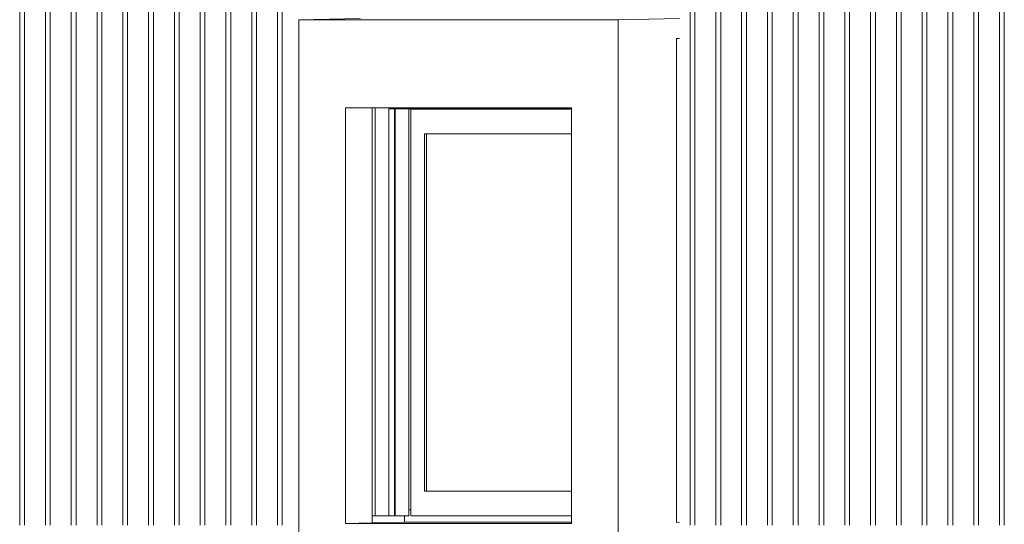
# Model space of a CAD drawing. Extents: x 0 to 92550, y 0 to 59400.
# Tile 31 of 105: x 11448 to 14136, y 43302 to 44679. Entities that reach past the tile are written whole.
import ezdxf
from ezdxf.xclip import XClip

# ---------------------------------------------------------------- set-up
doc = ezdxf.new("R2010")
doc.units = 0
doc.header["$MEASUREMENT"] = 0
doc.header["$XCLIPFRAME"] = 0
for name, color, linetype in [('ZZ 31 Zonwering', 7, 'Continuous'), ('ZZ 41 Buitenwandafwerking gevelhout', 7, 'Continuous'), ('ZZ 41 Buitenwandbekleding metaal', 7, 'Continuous')]:
    doc.layers.add(name, color=color, linetype=linetype)

# ---------------------------------------------------------------- blocks, each defined once
blk = doc.blocks.new('*X20')
at = {"layer": 'ZZ 41 Buitenwandafwerking gevelhout', "color": 7, "linetype": 'Continuous', "lineweight": 5, "ltscale": 0.01}
for p, q in [((11448, 44700), (11448, 44600)), ((11448, 44700), (11448, 44600)), ((11461.1, 44700), (11461.1, 44600)), ((11518.4, 44700), (11518.4, 44600)), ((11518.4, 44700), (11518.4, 44600)), ((11531.5, 44700), (11531.5, 44600)), ((11588.8, 44700), (11588.8, 44600)), ((11588.8, 44700), (11588.8, 44600)), ((11601.9, 44700), (11601.9, 44600)), ((11659.2, 44700), (11659.2, 44600)), ((11659.2, 44700), (11659.2, 44600)), ((11672.3, 44700), (11672.3, 44600)), ((11729.6, 44700), (11729.6, 44600)), ((11729.6, 44700), (11729.6, 44600)), ((11742.7, 44700), (11742.7, 44600)), ((11800, 44700), (11800, 44600)), ((11800, 44700), (11800, 44600)), ((11813.1, 44700), (11813.1, 44600)), ((11870.3, 44700), (11870.3, 44600)), ((11870.3, 44700), (11870.3, 44600)), ((11883.4, 44700), (11883.4, 44600)), ((11940.7, 44700), (11940.7, 44600)), ((11940.7, 44700), (11940.7, 44600)), ((11953.8, 44700), (11953.8, 44600)), ((12011.1, 44700), (12011.1, 44600)), ((12011.1, 44700), (12011.1, 44600)), ((12024.2, 44700), (12024.2, 44600)), ((12081.5, 44700), (12081.5, 44600)), ((12081.5, 44700), (12081.5, 44600)), ((12094.6, 44700), (12094.6, 44600)), ((12151.9, 44700), (12151.9, 44600)), ((12151.9, 44700), (12151.9, 44600)), ((12165, 44700), (12165, 44600)), ((13278.2, 44700), (13278.2, 44600)), ((13278.2, 44700), (13278.2, 44600)), ((13291.3, 44700), (13291.3, 44600)), ((13348.6, 44700), (13348.6, 44600)), ((13348.6, 44700), (13348.6, 44600)), ((13361.7, 44700), (13361.7, 44600)), ((13419, 44700), (13419, 44600)), ((13419, 44700), (13419, 44600)), ((13432.1, 44700), (13432.1, 44600)), ((13489.4, 44700), (13489.4, 44600)), ((13489.4, 44700), (13489.4, 44600)), ((13502.5, 44700), (13502.5, 44600)), ((13559.8, 44700), (13559.8, 44600)), ((13559.8, 44700), (13559.8, 44600)), ((13572.9, 44700), (13572.9, 44600)), ((13630.2, 44700), (13630.2, 44600)), ((13630.2, 44700), (13630.2, 44600)), ((13643.3, 44700), (13643.3, 44600)), ((13700.6, 44700), (13700.6, 44600)), ((13700.6, 44700), (13700.6, 44600)), ((13713.7, 44700), (13713.7, 44600)), ((13771, 44700), (13771, 44600)), ((13771, 44700), (13771, 44600)), ((13784.1, 44700), (13784.1, 44600)), ((13841.4, 44700), (13841.4, 44600)), ((13841.4, 44700), (13841.4, 44600)), ((13854.5, 44700), (13854.5, 44600)), ((13911.8, 44700), (13911.8, 44600)), ((13911.8, 44700), (13911.8, 44600)), ((13924.9, 44700), (13924.9, 44600)), ((13982.1, 44700), (13982.1, 44600)), ((13982.1, 44700), (13982.1, 44600)), ((13995.2, 44700), (13995.2, 44600)), ((14052.5, 44700), (14052.5, 44600)), ((14052.5, 44700), (14052.5, 44600)), ((14065.6, 44700), (14065.6, 44600)), ((14122.9, 44700), (14122.9, 44600)), ((14122.9, 44700), (14122.9, 44600)), ((14136, 44700), (14136, 44600)), ((11448, 44600), (11448, 44500)), ((11448, 44600), (11448, 44500)), ((11461.1, 44600), (11461.1, 44500)), ((11518.4, 44600), (11518.4, 44500)), ((11518.4, 44600), (11518.4, 44500)), ((11531.5, 44600), (11531.5, 44500)), ((11588.8, 44600), (11588.8, 44500)), ((11588.8, 44600), (11588.8, 44500)), ((11601.9, 44600), (11601.9, 44500)), ((11659.2, 44600), (11659.2, 44500)), ((11659.2, 44600), (11659.2, 44500)), ((11672.3, 44600), (11672.3, 44500)), ((11729.6, 44600), (11729.6, 44500)), ((11729.6, 44600), (11729.6, 44500)), ((11742.7, 44600), (11742.7, 44500)), ((11800, 44600), (11800, 44500)), ((11800, 44600), (11800, 44500)), ((11813.1, 44600), (11813.1, 44500)), ((11870.3, 44600), (11870.3, 44500)), ((11870.3, 44600), (11870.3, 44500)), ((11883.4, 44600), (11883.4, 44500)), ((11940.7, 44600), (11940.7, 44500)), ((11940.7, 44600), (11940.7, 44500)), ((11953.8, 44600), (11953.8, 44500)), ((12011.1, 44600), (12011.1, 44500)), ((12011.1, 44600), (12011.1, 44500)), ((12024.2, 44600), (12024.2, 44500)), ((12081.5, 44600), (12081.5, 44500)), ((12081.5, 44600), (12081.5, 44500)), ((12094.6, 44600), (12094.6, 44500)), ((12151.9, 44600), (12151.9, 44500)), ((12151.9, 44600), (12151.9, 44500)), ((12165, 44600), (12165, 44500)), ((13278.2, 44600), (13278.2, 44500)), ((13278.2, 44600), (13278.2, 44500)), ((13291.3, 44600), (13291.3, 44500)), ((13348.6, 44600), (13348.6, 44500)), ((13348.6, 44600), (13348.6, 44500)), ((13361.7, 44600), (13361.7, 44500)), ((13419, 44600), (13419, 44500)), ((13419, 44600), (13419, 44500)), ((13432.1, 44600), (13432.1, 44500)), ((13489.4, 44600), (13489.4, 44500)), ((13489.4, 44600), (13489.4, 44500)), ((13502.5, 44600), (13502.5, 44500)), ((13559.8, 44600), (13559.8, 44500)), ((13559.8, 44600), (13559.8, 44500)), ((13572.9, 44600), (13572.9, 44500)), ((13630.2, 44600), (13630.2, 44500)), ((13630.2, 44600), (13630.2, 44500)), ((13643.3, 44600), (13643.3, 44500)), ((13700.6, 44600), (13700.6, 44500)), ((13700.6, 44600), (13700.6, 44500)), ((13713.7, 44600), (13713.7, 44500)), ((13771, 44600), (13771, 44500)), ((13771, 44600), (13771, 44500)), ((13784.1, 44600), (13784.1, 44500)), ((13841.4, 44600), (13841.4, 44500)), ((13841.4, 44600), (13841.4, 44500)), ((13854.5, 44600), (13854.5, 44500)), ((13911.8, 44600), (13911.8, 44500)), ((13911.8, 44600), (13911.8, 44500)), ((13924.9, 44600), (13924.9, 44500)), ((13982.1, 44600), (13982.1, 44500)), ((13982.1, 44600), (13982.1, 44500)), ((13995.2, 44600), (13995.2, 44500)), ((14052.5, 44600), (14052.5, 44500)), ((14052.5, 44600), (14052.5, 44500)), ((14065.6, 44600), (14065.6, 44500)), ((14122.9, 44600), (14122.9, 44500)), ((14122.9, 44600), (14122.9, 44500)), ((14136, 44600), (14136, 44500)), ((11448, 44500), (11448, 44400)), ((11448, 44500), (11448, 44400)), ((11461.1, 44500), (11461.1, 44400)), ((11518.4, 44500), (11518.4, 44400)), ((11518.4, 44500), (11518.4, 44400)), ((11531.5, 44500), (11531.5, 44400)), ((11588.8, 44500), (11588.8, 44400)), ((11588.8, 44500), (11588.8, 44400)), ((11601.9, 44500), (11601.9, 44400)), ((11659.2, 44500), (11659.2, 44400)), ((11659.2, 44500), (11659.2, 44400)), ((11672.3, 44500), (11672.3, 44400)), ((11729.6, 44500), (11729.6, 44400)), ((11729.6, 44500), (11729.6, 44400)), ((11742.7, 44500), (11742.7, 44400)), ((11800, 44500), (11800, 44400)), ((11800, 44500), (11800, 44400)), ((11813.1, 44500), (11813.1, 44400)), ((11870.3, 44500), (11870.3, 44400)), ((11870.3, 44500), (11870.3, 44400)), ((11883.4, 44500), (11883.4, 44400)), ((11940.7, 44500), (11940.7, 44400)), ((11940.7, 44500), (11940.7, 44400)), ((11953.8, 44500), (11953.8, 44400)), ((12011.1, 44500), (12011.1, 44400)), ((12011.1, 44500), (12011.1, 44400)), ((12024.2, 44500), (12024.2, 44400)), ((12081.5, 44500), (12081.5, 44400)), ((12081.5, 44500), (12081.5, 44400)), ((12094.6, 44500), (12094.6, 44400)), ((12151.9, 44500), (12151.9, 44400)), ((12151.9, 44500), (12151.9, 44400)), ((12165, 44500), (12165, 44400)), ((13278.2, 44500), (13278.2, 44400)), ((13278.2, 44500), (13278.2, 44400)), ((13291.3, 44500), (13291.3, 44400)), ((13348.6, 44500), (13348.6, 44400)), ((13348.6, 44500), (13348.6, 44400)), ((13361.7, 44500), (13361.7, 44400)), ((13419, 44500), (13419, 44400)), ((13419, 44500), (13419, 44400)), ((13432.1, 44500), (13432.1, 44400)), ((13489.4, 44500), (13489.4, 44400)), ((13489.4, 44500), (13489.4, 44400)), ((13502.5, 44500), (13502.5, 44400)), ((13559.8, 44500), (13559.8, 44400)), ((13559.8, 44500), (13559.8, 44400)), ((13572.9, 44500), (13572.9, 44400)), ((13630.2, 44500), (13630.2, 44400)), ((13630.2, 44500), (13630.2, 44400)), ((13643.3, 44500), (13643.3, 44400)), ((13700.6, 44500), (13700.6, 44400)), ((13700.6, 44500), (13700.6, 44400)), ((13713.7, 44500), (13713.7, 44400)), ((13771, 44500), (13771, 44400)), ((13771, 44500), (13771, 44400)), ((13784.1, 44500), (13784.1, 44400)), ((13841.4, 44500), (13841.4, 44400)), ((13841.4, 44500), (13841.4, 44400)), ((13854.5, 44500), (13854.5, 44400)), ((13911.8, 44500), (13911.8, 44400)), ((13911.8, 44500), (13911.8, 44400)), ((13924.9, 44500), (13924.9, 44400)), ((13982.1, 44500), (13982.1, 44400)), ((13982.1, 44500), (13982.1, 44400)), ((13995.2, 44500), (13995.2, 44400)), ((14052.5, 44500), (14052.5, 44400)), ((14052.5, 44500), (14052.5, 44400)), ((14065.6, 44500), (14065.6, 44400)), ((14122.9, 44500), (14122.9, 44400)), ((14122.9, 44500), (14122.9, 44400)), ((14136, 44500), (14136, 44400)), ((11448, 44400), (11448, 44300)), ((11448, 44400), (11448, 44300)), ((11461.1, 44400), (11461.1, 44300)), ((11518.4, 44400), (11518.4, 44300)), ((11518.4, 44400), (11518.4, 44300)), ((11531.5, 44400), (11531.5, 44300)), ((11588.8, 44400), (11588.8, 44300)), ((11588.8, 44400), (11588.8, 44300)), ((11601.9, 44400), (11601.9, 44300)), ((11659.2, 44400), (11659.2, 44300)), ((11659.2, 44400), (11659.2, 44300)), ((11672.3, 44400), (11672.3, 44300)), ((11729.6, 44400), (11729.6, 44300)), ((11729.6, 44400), (11729.6, 44300)), ((11742.7, 44400), (11742.7, 44300)), ((11800, 44400), (11800, 44300)), ((11800, 44400), (11800, 44300)), ((11813.1, 44400), (11813.1, 44300)), ((11870.3, 44400), (11870.3, 44300)), ((11870.3, 44400), (11870.3, 44300)), ((11883.4, 44400), (11883.4, 44300)), ((11940.7, 44400), (11940.7, 44300)), ((11940.7, 44400), (11940.7, 44300)), ((11953.8, 44400), (11953.8, 44300)), ((12011.1, 44400), (12011.1, 44300)), ((12011.1, 44400), (12011.1, 44300)), ((12024.2, 44400), (12024.2, 44300)), ((12081.5, 44400), (12081.5, 44300)), ((12081.5, 44400), (12081.5, 44300)), ((12094.6, 44400), (12094.6, 44300)), ((12151.9, 44400), (12151.9, 44300)), ((12151.9, 44400), (12151.9, 44300)), ((12165, 44400), (12165, 44300)), ((13278.2, 44400), (13278.2, 44300)), ((13278.2, 44400), (13278.2, 44300)), ((13291.3, 44400), (13291.3, 44300)), ((13348.6, 44400), (13348.6, 44300)), ((13348.6, 44400), (13348.6, 44300)), ((13361.7, 44400), (13361.7, 44300)), ((13419, 44400), (13419, 44300)), ((13419, 44400), (13419, 44300)), ((13432.1, 44400), (13432.1, 44300)), ((13489.4, 44400), (13489.4, 44300)), ((13489.4, 44400), (13489.4, 44300)), ((13502.5, 44400), (13502.5, 44300)), ((13559.8, 44400), (13559.8, 44300)), ((13559.8, 44400), (13559.8, 44300)), ((13572.9, 44400), (13572.9, 44300)), ((13630.2, 44400), (13630.2, 44300)), ((13630.2, 44400), (13630.2, 44300)), ((13643.3, 44400), (13643.3, 44300)), ((13700.6, 44400), (13700.6, 44300)), ((13700.6, 44400), (13700.6, 44300)), ((13713.7, 44400), (13713.7, 44300)), ((13771, 44400), (13771, 44300)), ((13771, 44400), (13771, 44300)), ((13784.1, 44400), (13784.1, 44300)), ((13841.4, 44400), (13841.4, 44300)), ((13841.4, 44400), (13841.4, 44300)), ((13854.5, 44400), (13854.5, 44300)), ((13911.8, 44400), (13911.8, 44300)), ((13911.8, 44400), (13911.8, 44300)), ((13924.9, 44400), (13924.9, 44300)), ((13982.1, 44400), (13982.1, 44300)), ((13982.1, 44400), (13982.1, 44300)), ((13995.2, 44400), (13995.2, 44300)), ((14052.5, 44400), (14052.5, 44300)), ((14052.5, 44400), (14052.5, 44300)), ((14065.6, 44400), (14065.6, 44300)), ((14122.9, 44400), (14122.9, 44300)), ((14122.9, 44400), (14122.9, 44300)), ((14136, 44400), (14136, 44300)), ((11448, 44300), (11448, 44200)), ((11448, 44300), (11448, 44200)), ((11461.1, 44300), (11461.1, 44200)), ((11518.4, 44300), (11518.4, 44200)), ((11518.4, 44300), (11518.4, 44200)), ((11531.5, 44300), (11531.5, 44200)), ((11588.8, 44300), (11588.8, 44200)), ((11588.8, 44300), (11588.8, 44200)), ((11601.9, 44300), (11601.9, 44200)), ((11659.2, 44300), (11659.2, 44200)), ((11659.2, 44300), (11659.2, 44200)), ((11672.3, 44300), (11672.3, 44200)), ((11729.6, 44300), (11729.6, 44200)), ((11729.6, 44300), (11729.6, 44200)), ((11742.7, 44300), (11742.7, 44200)), ((11800, 44300), (11800, 44200)), ((11800, 44300), (11800, 44200)), ((11813.1, 44300), (11813.1, 44200)), ((11870.3, 44300), (11870.3, 44200)), ((11870.3, 44300), (11870.3, 44200)), ((11883.4, 44300), (11883.4, 44200)), ((11940.7, 44300), (11940.7, 44200)), ((11940.7, 44300), (11940.7, 44200)), ((11953.8, 44300), (11953.8, 44200)), ((12011.1, 44300), (12011.1, 44200)), ((12011.1, 44300), (12011.1, 44200)), ((12024.2, 44300), (12024.2, 44200)), ((12081.5, 44300), (12081.5, 44200)), ((12081.5, 44300), (12081.5, 44200)), ((12094.6, 44300), (12094.6, 44200)), ((12151.9, 44300), (12151.9, 44200)), ((12151.9, 44300), (12151.9, 44200)), ((12165, 44300), (12165, 44200)), ((13278.2, 44300), (13278.2, 44200)), ((13278.2, 44300), (13278.2, 44200)), ((13291.3, 44300), (13291.3, 44200)), ((13348.6, 44300), (13348.6, 44200)), ((13348.6, 44300), (13348.6, 44200)), ((13361.7, 44300), (13361.7, 44200)), ((13419, 44300), (13419, 44200)), ((13419, 44300), (13419, 44200)), ((13432.1, 44300), (13432.1, 44200)), ((13489.4, 44300), (13489.4, 44200)), ((13489.4, 44300), (13489.4, 44200)), ((13502.5, 44300), (13502.5, 44200)), ((13559.8, 44300), (13559.8, 44200)), ((13559.8, 44300), (13559.8, 44200)), ((13572.9, 44300), (13572.9, 44200)), ((13630.2, 44300), (13630.2, 44200)), ((13630.2, 44300), (13630.2, 44200)), ((13643.3, 44300), (13643.3, 44200)), ((13700.6, 44300), (13700.6, 44200)), ((13700.6, 44300), (13700.6, 44200)), ((13713.7, 44300), (13713.7, 44200)), ((13771, 44300), (13771, 44200)), ((13771, 44300), (13771, 44200)), ((13784.1, 44300), (13784.1, 44200)), ((13841.4, 44300), (13841.4, 44200)), ((13841.4, 44300), (13841.4, 44200)), ((13854.5, 44300), (13854.5, 44200)), ((13911.8, 44300), (13911.8, 44200)), ((13911.8, 44300), (13911.8, 44200)), ((13924.9, 44300), (13924.9, 44200)), ((13982.1, 44300), (13982.1, 44200)), ((13982.1, 44300), (13982.1, 44200)), ((13995.2, 44300), (13995.2, 44200)), ((14052.5, 44300), (14052.5, 44200)), ((14052.5, 44300), (14052.5, 44200)), ((14065.6, 44300), (14065.6, 44200)), ((14122.9, 44300), (14122.9, 44200)), ((14122.9, 44300), (14122.9, 44200)), ((14136, 44300), (14136, 44200)), ((11448, 44200), (11448, 44100)), ((11448, 44200), (11448, 44100)), ((11461.1, 44200), (11461.1, 44100)), ((11518.4, 44200), (11518.4, 44100)), ((11518.4, 44200), (11518.4, 44100)), ((11531.5, 44200), (11531.5, 44100)), ((11588.8, 44200), (11588.8, 44100)), ((11588.8, 44200), (11588.8, 44100)), ((11601.9, 44200), (11601.9, 44100)), ((11659.2, 44200), (11659.2, 44100)), ((11659.2, 44200), (11659.2, 44100)), ((11672.3, 44200), (11672.3, 44100)), ((11729.6, 44200), (11729.6, 44100)), ((11729.6, 44200), (11729.6, 44100)), ((11742.7, 44200), (11742.7, 44100)), ((11800, 44200), (11800, 44100)), ((11800, 44200), (11800, 44100)), ((11813.1, 44200), (11813.1, 44100)), ((11870.3, 44200), (11870.3, 44100)), ((11870.3, 44200), (11870.3, 44100)), ((11883.4, 44200), (11883.4, 44100)), ((11940.7, 44200), (11940.7, 44100)), ((11940.7, 44200), (11940.7, 44100)), ((11953.8, 44200), (11953.8, 44100)), ((12011.1, 44200), (12011.1, 44100)), ((12011.1, 44200), (12011.1, 44100)), ((12024.2, 44200), (12024.2, 44100)), ((12081.5, 44200), (12081.5, 44100)), ((12081.5, 44200), (12081.5, 44100)), ((12094.6, 44200), (12094.6, 44100)), ((12151.9, 44200), (12151.9, 44100)), ((12151.9, 44200), (12151.9, 44100)), ((12165, 44200), (12165, 44100)), ((13278.2, 44200), (13278.2, 44100)), ((13278.2, 44200), (13278.2, 44100)), ((13291.3, 44200), (13291.3, 44100)), ((13348.6, 44200), (13348.6, 44100)), ((13348.6, 44200), (13348.6, 44100)), ((13361.7, 44200), (13361.7, 44100)), ((13419, 44200), (13419, 44100)), ((13419, 44200), (13419, 44100)), ((13432.1, 44200), (13432.1, 44100)), ((13489.4, 44200), (13489.4, 44100)), ((13489.4, 44200), (13489.4, 44100)), ((13502.5, 44200), (13502.5, 44100)), ((13559.8, 44200), (13559.8, 44100)), ((13559.8, 44200), (13559.8, 44100)), ((13572.9, 44200), (13572.9, 44100)), ((13630.2, 44200), (13630.2, 44100)), ((13630.2, 44200), (13630.2, 44100)), ((13643.3, 44200), (13643.3, 44100)), ((13700.6, 44200), (13700.6, 44100)), ((13700.6, 44200), (13700.6, 44100)), ((13713.7, 44200), (13713.7, 44100)), ((13771, 44200), (13771, 44100)), ((13771, 44200), (13771, 44100)), ((13784.1, 44200), (13784.1, 44100)), ((13841.4, 44200), (13841.4, 44100)), ((13841.4, 44200), (13841.4, 44100)), ((13854.5, 44200), (13854.5, 44100)), ((13911.8, 44200), (13911.8, 44100)), ((13911.8, 44200), (13911.8, 44100)), ((13924.9, 44200), (13924.9, 44100)), ((13982.1, 44200), (13982.1, 44100)), ((13982.1, 44200), (13982.1, 44100)), ((13995.2, 44200), (13995.2, 44100)), ((14052.5, 44200), (14052.5, 44100)), ((14052.5, 44200), (14052.5, 44100)), ((14065.6, 44200), (14065.6, 44100)), ((14122.9, 44200), (14122.9, 44100)), ((14122.9, 44200), (14122.9, 44100)), ((14136, 44200), (14136, 44100)), ((11448, 44100), (11448, 44000)), ((11448, 44100), (11448, 44000)), ((11461.1, 44100), (11461.1, 44000)), ((11518.4, 44100), (11518.4, 44000)), ((11518.4, 44100), (11518.4, 44000)), ((11531.5, 44100), (11531.5, 44000)), ((11588.8, 44100), (11588.8, 44000)), ((11588.8, 44100), (11588.8, 44000)), ((11601.9, 44100), (11601.9, 44000)), ((11659.2, 44100), (11659.2, 44000)), ((11659.2, 44100), (11659.2, 44000)), ((11672.3, 44100), (11672.3, 44000)), ((11729.6, 44100), (11729.6, 44000)), ((11729.6, 44100), (11729.6, 44000)), ((11742.7, 44100), (11742.7, 44000)), ((11800, 44100), (11800, 44000)), ((11800, 44100), (11800, 44000)), ((11813.1, 44100), (11813.1, 44000)), ((11870.3, 44100), (11870.3, 44000)), ((11870.3, 44100), (11870.3, 44000)), ((11883.4, 44100), (11883.4, 44000)), ((11940.7, 44100), (11940.7, 44000)), ((11940.7, 44100), (11940.7, 44000)), ((11953.8, 44100), (11953.8, 44000)), ((12011.1, 44100), (12011.1, 44000)), ((12011.1, 44100), (12011.1, 44000)), ((12024.2, 44100), (12024.2, 44000)), ((12081.5, 44100), (12081.5, 44000)), ((12081.5, 44100), (12081.5, 44000)), ((12094.6, 44100), (12094.6, 44000)), ((12151.9, 44100), (12151.9, 44000)), ((12151.9, 44100), (12151.9, 44000)), ((12165, 44100), (12165, 44000)), ((13278.2, 44100), (13278.2, 44000)), ((13278.2, 44100), (13278.2, 44000)), ((13291.3, 44100), (13291.3, 44000)), ((13348.6, 44100), (13348.6, 44000)), ((13348.6, 44100), (13348.6, 44000)), ((13361.7, 44100), (13361.7, 44000)), ((13419, 44100), (13419, 44000)), ((13419, 44100), (13419, 44000)), ((13432.1, 44100), (13432.1, 44000)), ((13489.4, 44100), (13489.4, 44000)), ((13489.4, 44100), (13489.4, 44000)), ((13502.5, 44100), (13502.5, 44000)), ((13559.8, 44100), (13559.8, 44000)), ((13559.8, 44100), (13559.8, 44000)), ((13572.9, 44100), (13572.9, 44000)), ((13630.2, 44100), (13630.2, 44000)), ((13630.2, 44100), (13630.2, 44000)), ((13643.3, 44100), (13643.3, 44000)), ((13700.6, 44100), (13700.6, 44000)), ((13700.6, 44100), (13700.6, 44000)), ((13713.7, 44100), (13713.7, 44000)), ((13771, 44100), (13771, 44000)), ((13771, 44100), (13771, 44000)), ((13784.1, 44100), (13784.1, 44000)), ((13841.4, 44100), (13841.4, 44000)), ((13841.4, 44100), (13841.4, 44000)), ((13854.5, 44100), (13854.5, 44000)), ((13911.8, 44100), (13911.8, 44000)), ((13911.8, 44100), (13911.8, 44000)), ((13924.9, 44100), (13924.9, 44000)), ((13982.1, 44100), (13982.1, 44000)), ((13982.1, 44100), (13982.1, 44000)), ((13995.2, 44100), (13995.2, 44000)), ((14052.5, 44100), (14052.5, 44000)), ((14052.5, 44100), (14052.5, 44000)), ((14065.6, 44100), (14065.6, 44000)), ((14122.9, 44100), (14122.9, 44000)), ((14122.9, 44100), (14122.9, 44000)), ((14136, 44100), (14136, 44000)), ((11448, 44000), (11448, 43900)), ((11448, 44000), (11448, 43900)), ((11461.1, 44000), (11461.1, 43900)), ((11518.4, 44000), (11518.4, 43900)), ((11518.4, 44000), (11518.4, 43900)), ((11531.5, 44000), (11531.5, 43900)), ((11588.8, 44000), (11588.8, 43900)), ((11588.8, 44000), (11588.8, 43900)), ((11601.9, 44000), (11601.9, 43900)), ((11659.2, 44000), (11659.2, 43900)), ((11659.2, 44000), (11659.2, 43900)), ((11672.3, 44000), (11672.3, 43900)), ((11729.6, 44000), (11729.6, 43900)), ((11729.6, 44000), (11729.6, 43900)), ((11742.7, 44000), (11742.7, 43900)), ((11800, 44000), (11800, 43900)), ((11800, 44000), (11800, 43900)), ((11813.1, 44000), (11813.1, 43900)), ((11870.3, 44000), (11870.3, 43900)), ((11870.3, 44000), (11870.3, 43900)), ((11883.4, 44000), (11883.4, 43900)), ((11940.7, 44000), (11940.7, 43900)), ((11940.7, 44000), (11940.7, 43900)), ((11953.8, 44000), (11953.8, 43900)), ((12011.1, 44000), (12011.1, 43900)), ((12011.1, 44000), (12011.1, 43900)), ((12024.2, 44000), (12024.2, 43900)), ((12081.5, 44000), (12081.5, 43900)), ((12081.5, 44000), (12081.5, 43900)), ((12094.6, 44000), (12094.6, 43900)), ((12151.9, 44000), (12151.9, 43900)), ((12151.9, 44000), (12151.9, 43900)), ((12165, 44000), (12165, 43900)), ((13278.2, 44000), (13278.2, 43900)), ((13278.2, 44000), (13278.2, 43900)), ((13291.3, 44000), (13291.3, 43900)), ((13348.6, 44000), (13348.6, 43900)), ((13348.6, 44000), (13348.6, 43900)), ((13361.7, 44000), (13361.7, 43900)), ((13419, 44000), (13419, 43900)), ((13419, 44000), (13419, 43900)), ((13432.1, 44000), (13432.1, 43900)), ((13489.4, 44000), (13489.4, 43900)), ((13489.4, 44000), (13489.4, 43900)), ((13502.5, 44000), (13502.5, 43900)), ((13559.8, 44000), (13559.8, 43900)), ((13559.8, 44000), (13559.8, 43900)), ((13572.9, 44000), (13572.9, 43900)), ((13630.2, 44000), (13630.2, 43900)), ((13630.2, 44000), (13630.2, 43900)), ((13643.3, 44000), (13643.3, 43900)), ((13700.6, 44000), (13700.6, 43900)), ((13700.6, 44000), (13700.6, 43900)), ((13713.7, 44000), (13713.7, 43900)), ((13771, 44000), (13771, 43900)), ((13771, 44000), (13771, 43900)), ((13784.1, 44000), (13784.1, 43900)), ((13841.4, 44000), (13841.4, 43900)), ((13841.4, 44000), (13841.4, 43900)), ((13854.5, 44000), (13854.5, 43900)), ((13911.8, 44000), (13911.8, 43900)), ((13911.8, 44000), (13911.8, 43900)), ((13924.9, 44000), (13924.9, 43900)), ((13982.1, 44000), (13982.1, 43900)), ((13982.1, 44000), (13982.1, 43900)), ((13995.2, 44000), (13995.2, 43900)), ((14052.5, 44000), (14052.5, 43900)), ((14052.5, 44000), (14052.5, 43900)), ((14065.6, 44000), (14065.6, 43900)), ((14122.9, 44000), (14122.9, 43900)), ((14122.9, 44000), (14122.9, 43900)), ((14136, 44000), (14136, 43900)), ((11448, 43900), (11448, 43800)), ((11448, 43900), (11448, 43800)), ((11461.1, 43900), (11461.1, 43800)), ((11518.4, 43900), (11518.4, 43800)), ((11518.4, 43900), (11518.4, 43800)), ((11531.5, 43900), (11531.5, 43800)), ((11588.8, 43900), (11588.8, 43800)), ((11588.8, 43900), (11588.8, 43800)), ((11601.9, 43900), (11601.9, 43800)), ((11659.2, 43900), (11659.2, 43800)), ((11659.2, 43900), (11659.2, 43800)), ((11672.3, 43900), (11672.3, 43800)), ((11729.6, 43900), (11729.6, 43800)), ((11729.6, 43900), (11729.6, 43800)), ((11742.7, 43900), (11742.7, 43800)), ((11800, 43900), (11800, 43800)), ((11800, 43900), (11800, 43800)), ((11813.1, 43900), (11813.1, 43800)), ((11870.3, 43900), (11870.3, 43800)), ((11870.3, 43900), (11870.3, 43800)), ((11883.4, 43900), (11883.4, 43800)), ((11940.7, 43900), (11940.7, 43800)), ((11940.7, 43900), (11940.7, 43800)), ((11953.8, 43900), (11953.8, 43800)), ((12011.1, 43900), (12011.1, 43800)), ((12011.1, 43900), (12011.1, 43800)), ((12024.2, 43900), (12024.2, 43800)), ((12081.5, 43900), (12081.5, 43800)), ((12081.5, 43900), (12081.5, 43800)), ((12094.6, 43900), (12094.6, 43800)), ((12151.9, 43900), (12151.9, 43800)), ((12151.9, 43900), (12151.9, 43800)), ((12165, 43900), (12165, 43800)), ((13278.2, 43900), (13278.2, 43800)), ((13278.2, 43900), (13278.2, 43800)), ((13291.3, 43900), (13291.3, 43800)), ((13348.6, 43900), (13348.6, 43800)), ((13348.6, 43900), (13348.6, 43800)), ((13361.7, 43900), (13361.7, 43800)), ((13419, 43900), (13419, 43800)), ((13419, 43900), (13419, 43800)), ((13432.1, 43900), (13432.1, 43800)), ((13489.4, 43900), (13489.4, 43800)), ((13489.4, 43900), (13489.4, 43800)), ((13502.5, 43900), (13502.5, 43800)), ((13559.8, 43900), (13559.8, 43800)), ((13559.8, 43900), (13559.8, 43800)), ((13572.9, 43900), (13572.9, 43800)), ((13630.2, 43900), (13630.2, 43800)), ((13630.2, 43900), (13630.2, 43800)), ((13643.3, 43900), (13643.3, 43800)), ((13700.6, 43900), (13700.6, 43800)), ((13700.6, 43900), (13700.6, 43800)), ((13713.7, 43900), (13713.7, 43800)), ((13771, 43900), (13771, 43800)), ((13771, 43900), (13771, 43800)), ((13784.1, 43900), (13784.1, 43800)), ((13841.4, 43900), (13841.4, 43800)), ((13841.4, 43900), (13841.4, 43800)), ((13854.5, 43900), (13854.5, 43800)), ((13911.8, 43900), (13911.8, 43800)), ((13911.8, 43900), (13911.8, 43800)), ((13924.9, 43900), (13924.9, 43800)), ((13982.1, 43900), (13982.1, 43800)), ((13982.1, 43900), (13982.1, 43800)), ((13995.2, 43900), (13995.2, 43800)), ((14052.5, 43900), (14052.5, 43800)), ((14052.5, 43900), (14052.5, 43800)), ((14065.6, 43900), (14065.6, 43800)), ((14122.9, 43900), (14122.9, 43800)), ((14122.9, 43900), (14122.9, 43800)), ((14136, 43900), (14136, 43800)), ((11448, 43800), (11448, 43700)), ((11448, 43800), (11448, 43700)), ((11461.1, 43800), (11461.1, 43700)), ((11518.4, 43800), (11518.4, 43700)), ((11518.4, 43800), (11518.4, 43700)), ((11531.5, 43800), (11531.5, 43700)), ((11588.8, 43800), (11588.8, 43700)), ((11588.8, 43800), (11588.8, 43700)), ((11601.9, 43800), (11601.9, 43700)), ((11659.2, 43800), (11659.2, 43700)), ((11659.2, 43800), (11659.2, 43700)), ((11672.3, 43800), (11672.3, 43700)), ((11729.6, 43800), (11729.6, 43700)), ((11729.6, 43800), (11729.6, 43700)), ((11742.7, 43800), (11742.7, 43700)), ((11800, 43800), (11800, 43700)), ((11800, 43800), (11800, 43700)), ((11813.1, 43800), (11813.1, 43700)), ((11870.3, 43800), (11870.3, 43700)), ((11870.3, 43800), (11870.3, 43700)), ((11883.4, 43800), (11883.4, 43700)), ((11940.7, 43800), (11940.7, 43700)), ((11940.7, 43800), (11940.7, 43700)), ((11953.8, 43800), (11953.8, 43700)), ((12011.1, 43800), (12011.1, 43700)), ((12011.1, 43800), (12011.1, 43700)), ((12024.2, 43800), (12024.2, 43700)), ((12081.5, 43800), (12081.5, 43700)), ((12081.5, 43800), (12081.5, 43700)), ((12094.6, 43800), (12094.6, 43700)), ((12151.9, 43800), (12151.9, 43700)), ((12151.9, 43800), (12151.9, 43700)), ((12165, 43800), (12165, 43700)), ((13278.2, 43800), (13278.2, 43700)), ((13278.2, 43800), (13278.2, 43700)), ((13291.3, 43800), (13291.3, 43700)), ((13348.6, 43800), (13348.6, 43700)), ((13348.6, 43800), (13348.6, 43700)), ((13361.7, 43800), (13361.7, 43700)), ((13419, 43800), (13419, 43700)), ((13419, 43800), (13419, 43700)), ((13432.1, 43800), (13432.1, 43700)), ((13489.4, 43800), (13489.4, 43700)), ((13489.4, 43800), (13489.4, 43700)), ((13502.5, 43800), (13502.5, 43700)), ((13559.8, 43800), (13559.8, 43700)), ((13559.8, 43800), (13559.8, 43700)), ((13572.9, 43800), (13572.9, 43700)), ((13630.2, 43800), (13630.2, 43700)), ((13630.2, 43800), (13630.2, 43700)), ((13643.3, 43800), (13643.3, 43700)), ((13700.6, 43800), (13700.6, 43700)), ((13700.6, 43800), (13700.6, 43700)), ((13713.7, 43800), (13713.7, 43700)), ((13771, 43800), (13771, 43700)), ((13771, 43800), (13771, 43700)), ((13784.1, 43800), (13784.1, 43700)), ((13841.4, 43800), (13841.4, 43700)), ((13841.4, 43800), (13841.4, 43700)), ((13854.5, 43800), (13854.5, 43700)), ((13911.8, 43800), (13911.8, 43700)), ((13911.8, 43800), (13911.8, 43700)), ((13924.9, 43800), (13924.9, 43700)), ((13982.1, 43800), (13982.1, 43700)), ((13982.1, 43800), (13982.1, 43700)), ((13995.2, 43800), (13995.2, 43700)), ((14052.5, 43800), (14052.5, 43700)), ((14052.5, 43800), (14052.5, 43700)), ((14065.6, 43800), (14065.6, 43700)), ((14122.9, 43800), (14122.9, 43700)), ((14122.9, 43800), (14122.9, 43700)), ((14136, 43800), (14136, 43700)), ((11448, 43700), (11448, 43600)), ((11448, 43700), (11448, 43600)), ((11461.1, 43700), (11461.1, 43600)), ((11518.4, 43700), (11518.4, 43600)), ((11518.4, 43700), (11518.4, 43600)), ((11531.5, 43700), (11531.5, 43600)), ((11588.8, 43700), (11588.8, 43600)), ((11588.8, 43700), (11588.8, 43600)), ((11601.9, 43700), (11601.9, 43600)), ((11659.2, 43700), (11659.2, 43600)), ((11659.2, 43700), (11659.2, 43600)), ((11672.3, 43700), (11672.3, 43600)), ((11729.6, 43700), (11729.6, 43600)), ((11729.6, 43700), (11729.6, 43600)), ((11742.7, 43700), (11742.7, 43600)), ((11800, 43700), (11800, 43600)), ((11800, 43700), (11800, 43600)), ((11813.1, 43700), (11813.1, 43600)), ((11870.3, 43700), (11870.3, 43600)), ((11870.3, 43700), (11870.3, 43600)), ((11883.4, 43700), (11883.4, 43600)), ((11940.7, 43700), (11940.7, 43600)), ((11940.7, 43700), (11940.7, 43600)), ((11953.8, 43700), (11953.8, 43600)), ((12011.1, 43700), (12011.1, 43600)), ((12011.1, 43700), (12011.1, 43600)), ((12024.2, 43700), (12024.2, 43600)), ((12081.5, 43700), (12081.5, 43600)), ((12081.5, 43700), (12081.5, 43600)), ((12094.6, 43700), (12094.6, 43600)), ((12151.9, 43700), (12151.9, 43600)), ((12151.9, 43700), (12151.9, 43600)), ((12165, 43700), (12165, 43600)), ((13278.2, 43700), (13278.2, 43600)), ((13278.2, 43700), (13278.2, 43600)), ((13291.3, 43700), (13291.3, 43600)), ((13348.6, 43700), (13348.6, 43600)), ((13348.6, 43700), (13348.6, 43600)), ((13361.7, 43700), (13361.7, 43600)), ((13419, 43700), (13419, 43600)), ((13419, 43700), (13419, 43600)), ((13432.1, 43700), (13432.1, 43600)), ((13489.4, 43700), (13489.4, 43600)), ((13489.4, 43700), (13489.4, 43600)), ((13502.5, 43700), (13502.5, 43600)), ((13559.8, 43700), (13559.8, 43600)), ((13559.8, 43700), (13559.8, 43600)), ((13572.9, 43700), (13572.9, 43600)), ((13630.2, 43700), (13630.2, 43600)), ((13630.2, 43700), (13630.2, 43600)), ((13643.3, 43700), (13643.3, 43600)), ((13700.6, 43700), (13700.6, 43600)), ((13700.6, 43700), (13700.6, 43600)), ((13713.7, 43700), (13713.7, 43600)), ((13771, 43700), (13771, 43600)), ((13771, 43700), (13771, 43600)), ((13784.1, 43700), (13784.1, 43600)), ((13841.4, 43700), (13841.4, 43600)), ((13841.4, 43700), (13841.4, 43600)), ((13854.5, 43700), (13854.5, 43600)), ((13911.8, 43700), (13911.8, 43600)), ((13911.8, 43700), (13911.8, 43600)), ((13924.9, 43700), (13924.9, 43600)), ((13982.1, 43700), (13982.1, 43600)), ((13982.1, 43700), (13982.1, 43600)), ((13995.2, 43700), (13995.2, 43600)), ((14052.5, 43700), (14052.5, 43600)), ((14052.5, 43700), (14052.5, 43600)), ((14065.6, 43700), (14065.6, 43600)), ((14122.9, 43700), (14122.9, 43600)), ((14122.9, 43700), (14122.9, 43600)), ((14136, 43700), (14136, 43600)), ((11448, 43600), (11448, 43500)), ((11448, 43600), (11448, 43500)), ((11461.1, 43600), (11461.1, 43500)), ((11518.4, 43600), (11518.4, 43500)), ((11518.4, 43600), (11518.4, 43500)), ((11531.5, 43600), (11531.5, 43500)), ((11588.8, 43600), (11588.8, 43500)), ((11588.8, 43600), (11588.8, 43500)), ((11601.9, 43600), (11601.9, 43500)), ((11659.2, 43600), (11659.2, 43500)), ((11659.2, 43600), (11659.2, 43500)), ((11672.3, 43600), (11672.3, 43500)), ((11729.6, 43600), (11729.6, 43500)), ((11729.6, 43600), (11729.6, 43500)), ((11742.7, 43600), (11742.7, 43500)), ((11800, 43600), (11800, 43500)), ((11800, 43600), (11800, 43500)), ((11813.1, 43600), (11813.1, 43500)), ((11870.3, 43600), (11870.3, 43500)), ((11870.3, 43600), (11870.3, 43500)), ((11883.4, 43600), (11883.4, 43500)), ((11940.7, 43600), (11940.7, 43500)), ((11940.7, 43600), (11940.7, 43500)), ((11953.8, 43600), (11953.8, 43500)), ((12011.1, 43600), (12011.1, 43500)), ((12011.1, 43600), (12011.1, 43500)), ((12024.2, 43600), (12024.2, 43500)), ((12081.5, 43600), (12081.5, 43500)), ((12081.5, 43600), (12081.5, 43500)), ((12094.6, 43600), (12094.6, 43500)), ((12151.9, 43600), (12151.9, 43500)), ((12151.9, 43600), (12151.9, 43500)), ((12165, 43600), (12165, 43500)), ((13278.2, 43600), (13278.2, 43500)), ((13278.2, 43600), (13278.2, 43500)), ((13291.3, 43600), (13291.3, 43500)), ((13348.6, 43600), (13348.6, 43500)), ((13348.6, 43600), (13348.6, 43500)), ((13361.7, 43600), (13361.7, 43500)), ((13419, 43600), (13419, 43500)), ((13419, 43600), (13419, 43500)), ((13432.1, 43600), (13432.1, 43500)), ((13489.4, 43600), (13489.4, 43500)), ((13489.4, 43600), (13489.4, 43500)), ((13502.5, 43600), (13502.5, 43500)), ((13559.8, 43600), (13559.8, 43500)), ((13559.8, 43600), (13559.8, 43500)), ((13572.9, 43600), (13572.9, 43500)), ((13630.2, 43600), (13630.2, 43500)), ((13630.2, 43600), (13630.2, 43500)), ((13643.3, 43600), (13643.3, 43500)), ((13700.6, 43600), (13700.6, 43500)), ((13700.6, 43600), (13700.6, 43500)), ((13713.7, 43600), (13713.7, 43500)), ((13771, 43600), (13771, 43500)), ((13771, 43600), (13771, 43500)), ((13784.1, 43600), (13784.1, 43500)), ((13841.4, 43600), (13841.4, 43500)), ((13841.4, 43600), (13841.4, 43500)), ((13854.5, 43600), (13854.5, 43500)), ((13911.8, 43600), (13911.8, 43500)), ((13911.8, 43600), (13911.8, 43500)), ((13924.9, 43600), (13924.9, 43500)), ((13982.1, 43600), (13982.1, 43500)), ((13982.1, 43600), (13982.1, 43500)), ((13995.2, 43600), (13995.2, 43500)), ((14052.5, 43600), (14052.5, 43500)), ((14052.5, 43600), (14052.5, 43500)), ((14065.6, 43600), (14065.6, 43500)), ((14122.9, 43600), (14122.9, 43500)), ((14122.9, 43600), (14122.9, 43500)), ((14136, 43600), (14136, 43500)), ((11448, 43500), (11448, 43400)), ((11448, 43500), (11448, 43400)), ((11461.1, 43500), (11461.1, 43400)), ((11518.4, 43500), (11518.4, 43400)), ((11518.4, 43500), (11518.4, 43400)), ((11531.5, 43500), (11531.5, 43400)), ((11588.8, 43500), (11588.8, 43400)), ((11588.8, 43500), (11588.8, 43400)), ((11601.9, 43500), (11601.9, 43400)), ((11659.2, 43500), (11659.2, 43400)), ((11659.2, 43500), (11659.2, 43400)), ((11672.3, 43500), (11672.3, 43400)), ((11729.6, 43500), (11729.6, 43400)), ((11729.6, 43500), (11729.6, 43400)), ((11742.7, 43500), (11742.7, 43400)), ((11800, 43500), (11800, 43400)), ((11800, 43500), (11800, 43400)), ((11813.1, 43500), (11813.1, 43400)), ((11870.3, 43500), (11870.3, 43400)), ((11870.3, 43500), (11870.3, 43400)), ((11883.4, 43500), (11883.4, 43400)), ((11940.7, 43500), (11940.7, 43400)), ((11940.7, 43500), (11940.7, 43400)), ((11953.8, 43500), (11953.8, 43400)), ((12011.1, 43500), (12011.1, 43400)), ((12011.1, 43500), (12011.1, 43400)), ((12024.2, 43500), (12024.2, 43400)), ((12081.5, 43500), (12081.5, 43400)), ((12081.5, 43500), (12081.5, 43400)), ((12094.6, 43500), (12094.6, 43400)), ((12151.9, 43500), (12151.9, 43400)), ((12151.9, 43500), (12151.9, 43400)), ((12165, 43500), (12165, 43400)), ((13278.2, 43500), (13278.2, 43400)), ((13278.2, 43500), (13278.2, 43400)), ((13291.3, 43500), (13291.3, 43400)), ((13348.6, 43500), (13348.6, 43400)), ((13348.6, 43500), (13348.6, 43400)), ((13361.7, 43500), (13361.7, 43400)), ((13419, 43500), (13419, 43400)), ((13419, 43500), (13419, 43400)), ((13432.1, 43500), (13432.1, 43400)), ((13489.4, 43500), (13489.4, 43400)), ((13489.4, 43500), (13489.4, 43400)), ((13502.5, 43500), (13502.5, 43400)), ((13559.8, 43500), (13559.8, 43400)), ((13559.8, 43500), (13559.8, 43400)), ((13572.9, 43500), (13572.9, 43400)), ((13630.2, 43500), (13630.2, 43400)), ((13630.2, 43500), (13630.2, 43400)), ((13643.3, 43500), (13643.3, 43400)), ((13700.6, 43500), (13700.6, 43400)), ((13700.6, 43500), (13700.6, 43400)), ((13713.7, 43500), (13713.7, 43400)), ((13771, 43500), (13771, 43400)), ((13771, 43500), (13771, 43400)), ((13784.1, 43500), (13784.1, 43400)), ((13841.4, 43500), (13841.4, 43400)), ((13841.4, 43500), (13841.4, 43400)), ((13854.5, 43500), (13854.5, 43400)), ((13911.8, 43500), (13911.8, 43400)), ((13911.8, 43500), (13911.8, 43400)), ((13924.9, 43500), (13924.9, 43400)), ((13982.1, 43500), (13982.1, 43400)), ((13982.1, 43500), (13982.1, 43400)), ((13995.2, 43500), (13995.2, 43400)), ((14052.5, 43500), (14052.5, 43400)), ((14052.5, 43500), (14052.5, 43400)), ((14065.6, 43500), (14065.6, 43400)), ((14122.9, 43500), (14122.9, 43400)), ((14122.9, 43500), (14122.9, 43400)), ((14136, 43500), (14136, 43400)), ((11448, 43400), (11448, 43300)), ((11448, 43400), (11448, 43300)), ((11461.1, 43400), (11461.1, 43300)), ((11518.4, 43400), (11518.4, 43300)), ((11518.4, 43400), (11518.4, 43300)), ((11531.5, 43400), (11531.5, 43300)), ((11588.8, 43400), (11588.8, 43300)), ((11588.8, 43400), (11588.8, 43300)), ((11601.9, 43400), (11601.9, 43300)), ((11659.2, 43400), (11659.2, 43300)), ((11659.2, 43400), (11659.2, 43300)), ((11672.3, 43400), (11672.3, 43300)), ((11729.6, 43400), (11729.6, 43300)), ((11729.6, 43400), (11729.6, 43300)), ((11742.7, 43400), (11742.7, 43300)), ((11800, 43400), (11800, 43300)), ((11800, 43400), (11800, 43300)), ((11813.1, 43400), (11813.1, 43300)), ((11870.3, 43400), (11870.3, 43300)), ((11870.3, 43400), (11870.3, 43300)), ((11883.4, 43400), (11883.4, 43300)), ((11940.7, 43400), (11940.7, 43300)), ((11940.7, 43400), (11940.7, 43300)), ((11953.8, 43400), (11953.8, 43300)), ((12011.1, 43400), (12011.1, 43300)), ((12011.1, 43400), (12011.1, 43300)), ((12024.2, 43400), (12024.2, 43300)), ((12081.5, 43400), (12081.5, 43300)), ((12081.5, 43400), (12081.5, 43300)), ((12094.6, 43400), (12094.6, 43300)), ((12151.9, 43400), (12151.9, 43300)), ((12151.9, 43400), (12151.9, 43300)), ((12165, 43400), (12165, 43300)), ((13278.2, 43400), (13278.2, 43300)), ((13278.2, 43400), (13278.2, 43300)), ((13291.3, 43400), (13291.3, 43300)), ((13348.6, 43400), (13348.6, 43300)), ((13348.6, 43400), (13348.6, 43300)), ((13361.7, 43400), (13361.7, 43300)), ((13419, 43400), (13419, 43300)), ((13419, 43400), (13419, 43300)), ((13432.1, 43400), (13432.1, 43300)), ((13489.4, 43400), (13489.4, 43300)), ((13489.4, 43400), (13489.4, 43300)), ((13502.5, 43400), (13502.5, 43300)), ((13559.8, 43400), (13559.8, 43300)), ((13559.8, 43400), (13559.8, 43300)), ((13572.9, 43400), (13572.9, 43300)), ((13630.2, 43400), (13630.2, 43300)), ((13630.2, 43400), (13630.2, 43300)), ((13643.3, 43400), (13643.3, 43300)), ((13700.6, 43400), (13700.6, 43300)), ((13700.6, 43400), (13700.6, 43300)), ((13713.7, 43400), (13713.7, 43300)), ((13771, 43400), (13771, 43300)), ((13771, 43400), (13771, 43300)), ((13784.1, 43400), (13784.1, 43300)), ((13841.4, 43400), (13841.4, 43300)), ((13841.4, 43400), (13841.4, 43300)), ((13854.5, 43400), (13854.5, 43300)), ((13911.8, 43400), (13911.8, 43300)), ((13911.8, 43400), (13911.8, 43300)), ((13924.9, 43400), (13924.9, 43300)), ((13982.1, 43400), (13982.1, 43300)), ((13982.1, 43400), (13982.1, 43300)), ((13995.2, 43400), (13995.2, 43300)), ((14052.5, 43400), (14052.5, 43300)), ((14052.5, 43400), (14052.5, 43300)), ((14065.6, 43400), (14065.6, 43300)), ((14122.9, 43400), (14122.9, 43300)), ((14122.9, 43400), (14122.9, 43300)), ((14136, 43400), (14136, 43300))]:
    blk.add_line(p, q, dxfattribs=at)
blk = doc.blocks.new('Drawing_1_1', base_point=(5738.9, 38400))
at = {"layer": 'ZZ 31 Zonwering', "color": 7, "linetype": 'Continuous', "lineweight": 5, "ltscale": 0.01}
for p, q in [((12418.3, 43325), (12418.3, 44437.8)), ((12456, 44435.8), (12456, 44437.8)), ((12456, 44435.8), (12954.4, 44435.8)), ((12456, 43325), (12456, 44435.8)), ((12471.1, 43325), (12471.1, 44435.8)), ((12472.7, 43325), (12472.7, 44435.8)), ((12510.4, 43325), (12510.4, 44435.8)), ((12410.7, 43325), (12418.3, 43325)), ((12418.3, 43325), (12456, 43325)), ((12456, 43325), (12471.1, 43325)), ((12471.1, 43325), (12472.7, 43325)), ((12472.7, 43325), (12510.4, 43325))]:
    blk.add_line(p, q, dxfattribs=at)
at = {"layer": 'ZZ 41 Buitenwandafwerking gevelhout', "color": 7, "linetype": 'Continuous', "lineweight": 5, "ltscale": 0.01}
for p, q in [((12954.4, 44435), (12515.9, 44435)), ((12515.9, 44435), (12515.9, 44367)), ((12515.9, 44367), (12515.9, 43393)), ((12553, 43393), (12553, 44367)), ((12553, 44367), (12954.4, 44367)), ((12558.9, 44367), (12558.9, 43393)), ((12515.9, 43393), (12515.9, 43325)), ((12954.4, 43393), (12553, 43393)), ((12515.9, 43325), (12954.4, 43325))]:
    blk.add_line(p, q, dxfattribs=at)
at = {"layer": 'ZZ 41 Buitenwandbekleding metaal', "color": 7, "linetype": 'Continuous', "lineweight": 5, "ltscale": 0.01}
for p, q in [((12377.7, 44681.7), (12210.1, 44678.5)), ((12210.1, 44678.5), (12337.8, 44678.5)), ((12210.1, 43081), (12210.1, 44678.5)), ((12337.8, 44678.5), (12954.4, 44678.5)), ((12954.4, 44678.5), (13082.1, 44678.5)), ((13249.7, 44681.7), (13082.1, 44678.5)), ((13082.1, 43081), (13082.1, 44678.5)), ((13241.3, 44627), (13249.7, 44627)), ((13241.3, 43307.5), (13241.3, 44627)), ((12337.8, 44437.8), (12954.4, 44437.8)), ((12337.8, 43304.5), (12337.8, 44437.8)), ((12410.7, 43305.9), (12410.7, 44437.8)), ((12524.9, 44435), (12524.9, 44435.8)), ((12538.6, 44435.8), (12538.6, 44435)), ((12954.4, 43304.5), (12954.4, 44437.8)), ((12510.4, 43342), (12515.9, 43342)), ((12410.7, 43305.9), (12337.8, 43304.5)), ((12337.8, 43304.5), (12954.4, 43304.5)), ((12410.7, 43306.3), (12498.2, 43308)), ((12498.2, 43308), (12498.2, 43325)), ((12498.2, 43308), (12954.4, 43308)), ((13249.7, 43307.7), (13241.3, 43307.5))]:
    blk.add_line(p, q, dxfattribs=at)
at = {"layer": 'ZZ 41 Buitenwandafwerking gevelhout', "color": 7, "linetype": 'Continuous', "lineweight": 25, "ltscale": 0.01}
blk.add_blockref('*X20', (0, 0), dxfattribs=at)

msp = doc.modelspace()

# ---------------------------------------------------------------- block references
at = {"color": 7, "linetype": 'Continuous', "lineweight": 25, "ltscale": 0.01}
ref = msp.add_blockref('Drawing_1_1', (5738.9, 38400), dxfattribs=at)
XClip(ref).set_block_clipping_path([(7788.8666666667, 35400), (63337.9746950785, 51400)])

doc.saveas('drawing.dxf')
